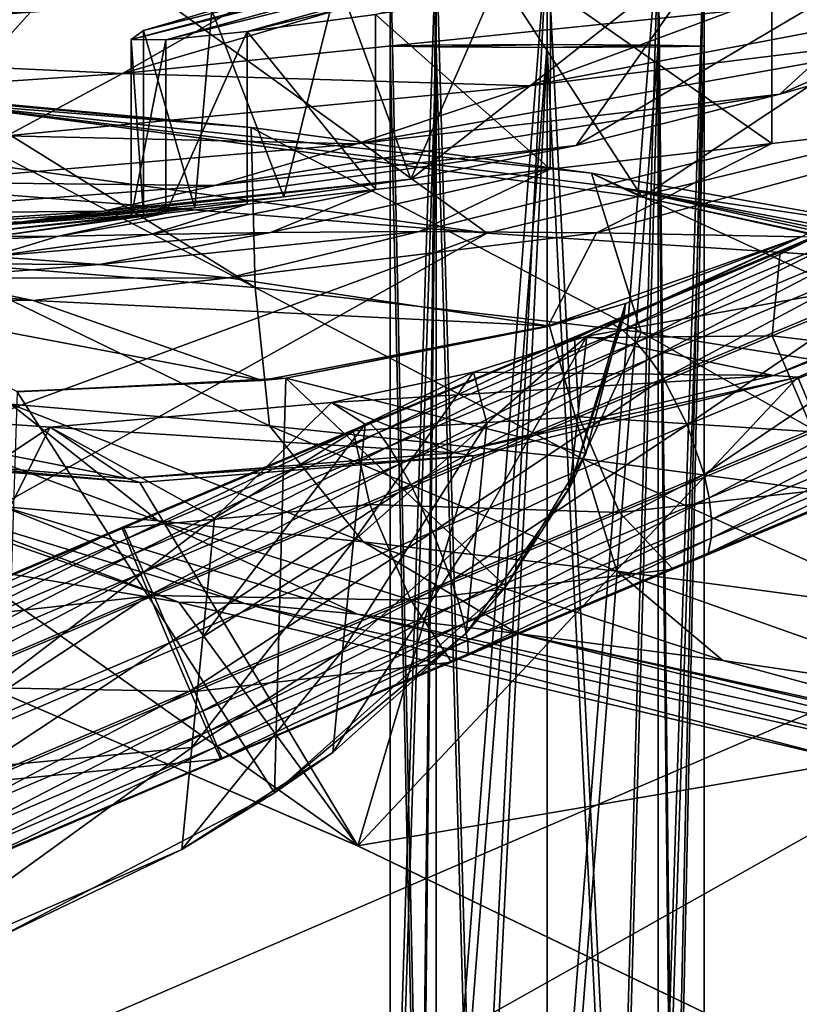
# Model space of a CAD drawing. Header units: metres. Extents: x -1204 to 0, y -809 to 0.
# Tile 34 of 111: x -925 to -888, y -115 to -68. Entities that reach past the tile are written whole.
import ezdxf

# ---------------------------------------------------------------- set-up
doc = ezdxf.new("R2010")
doc.units = ezdxf.units.M

msp = doc.modelspace()

# ---------------------------------------------------------------- linework, layer by layer
at = {"layer": 'top'}
for points in [[(-982.146667, -70.034477, 2035.890137), (-913.833862, -66.547203, 2026.555908), (-983.207947, -52.277039, 2039.156006)], [(-911.227234, -52.277069, 211.896362), (-928.88092, -71.840714, 208.935944), (-963.641235, -52.277069, 204.667847)], [(-895.673401, -76.271492, 214.95517), (-928.88092, -71.840714, 208.935944), (-911.227234, -52.277069, 211.896362)], [(-859.650696, -52.277069, 223.700287), (-895.673401, -76.271492, 214.95517), (-911.227234, -52.277069, 211.896362)], [(-862.974609, -83.479378, 222.794266), (-895.673401, -76.271492, 214.95517), (-859.650696, -52.277069, 223.700287)], [(-878.933838, -62.068836, 1846.549438), (-863.632751, -60.231262, 1937.44751), (-889.096375, -71.348564, 1776.189087)], [(-889.096375, -71.348564, 1776.189087), (-863.632751, -60.231262, 1937.44751), (-877.52771, -68.053291, 1855.553955)], [(-891.671814, -63.61018, 1756.560181), (-878.933838, -62.068836, 1846.549438), (-898.826172, -73.804901, 1696.736572)], [(-898.826172, -73.804901, 1696.736572), (-878.933838, -62.068836, 1846.549438), (-889.096375, -71.348564, 1776.189087)], [(-895.715332, -63.107002, 1201.024902), (-914.536072, -68.358093, 1113.074829), (-890.532349, -62.572342, 1112.552979)], [(-914.536072, -68.358093, 1113.074829), (-908.411194, -67.54174, 1024.762573), (-890.532349, -62.572342, 1112.552979)], [(-889.474548, -64.678337, 848.761597), (-876.657471, -72.226151, 761.069763), (-876.67627, -62.6399, 761.188049)], [(-919.489502, -68.316338, 1378.559448), (-920.077209, -68.746521, 1290.032959), (-899.353394, -63.229198, 1378.223511)], [(-899.353394, -63.229198, 1378.223511), (-920.077209, -68.746521, 1290.032959), (-898.656311, -63.32597, 1289.601196)], [(-920.077209, -68.746521, 1290.032959), (-918.42572, -68.760254, 1201.518311), (-898.656311, -63.32597, 1289.601196)], [(-916.223938, -67.354248, 1476.584595), (-919.489502, -68.316338, 1378.559448), (-899.353394, -63.229198, 1378.223511)], [(-898.656311, -63.32597, 1289.601196), (-918.42572, -68.760254, 1201.518311), (-895.715332, -63.107002, 1201.024902)], [(-918.42572, -68.760254, 1201.518311), (-914.536072, -68.358093, 1113.074829), (-895.715332, -63.107002, 1201.024902)], [(-906.723877, -75.419922, 1617.223145), (-902.136719, -64.887009, 1665.605347), (-891.671814, -63.61018, 1756.560181)], [(-906.723877, -75.419922, 1617.223145), (-891.671814, -63.61018, 1756.560181), (-898.826172, -73.804901, 1696.736572)], [(-891.352051, -67.378265, 1944.609619), (-901.056091, -70.958511, 1864.002319), (-864.112915, -63.922424, 1934.802002)], [(-901.056091, -70.958511, 1864.002319), (-877.52771, -68.053291, 1855.553955), (-864.112915, -63.922424, 1934.802002)], [(-910.21405, -65.883354, 1574.473511), (-902.136719, -64.887009, 1665.605347), (-906.723877, -75.419922, 1617.223145)], [(-900.055359, -66.313896, 936.639038), (-889.47821, -73.712685, 848.789063), (-889.474548, -64.678337, 848.761597)], [(-889.47821, -73.712685, 848.789063), (-876.735352, -72.235176, 761.559387), (-889.474548, -64.678337, 848.761597)], [(-889.474548, -64.678337, 848.761597), (-876.735352, -72.235176, 761.559387), (-876.657471, -72.226151, 761.069763)], [(-913.969543, -66.624535, 2025.059937), (-920.501038, -70.368721, 1944.64209), (-905.032166, -65.774323, 2025.048096)], [(-905.032166, -65.774323, 2025.048096), (-920.501038, -70.368721, 1944.64209), (-891.352051, -67.378265, 1944.609619)], [(-916.223938, -67.354248, 1476.584595), (-910.21405, -65.883354, 1574.473511), (-912.796631, -76.259354, 1537.671631)], [(-912.796631, -76.259354, 1537.671631), (-910.21405, -65.883354, 1574.473511), (-906.723877, -75.419922, 1617.223145)], [(-908.411194, -67.54174, 1024.762573), (-900.065063, -74.939354, 936.729004), (-900.055359, -66.313896, 936.639038)], [(-900.065063, -74.939354, 936.729004), (-889.47821, -73.712685, 848.789063), (-900.055359, -66.313896, 936.639038)], [(-982.146667, -70.034477, 2035.890137), (-947.855103, -69.116928, 2025.059937), (-913.833862, -66.547203, 2026.555908)], [(-947.855103, -69.116928, 2025.059937), (-913.969543, -66.624535, 2025.059937), (-913.833862, -66.547203, 2026.555908)], [(-913.969543, -66.624535, 2025.059937), (-947.855103, -69.116928, 2025.059937), (-920.501038, -70.368721, 1944.64209)], [(-920.501038, -70.368721, 1944.64209), (-901.056091, -70.958511, 1864.002319), (-891.352051, -67.378265, 1944.609619)], [(-919.489502, -68.316338, 1378.559448), (-916.223938, -67.354248, 1476.584595), (-917.049866, -76.791931, 1458.108643)], [(-917.049866, -76.791931, 1458.108643), (-916.223938, -67.354248, 1476.584595), (-912.796631, -76.259354, 1537.671631)], [(-914.536072, -68.358093, 1113.074829), (-908.418579, -75.903854, 1024.852783), (-908.411194, -67.54174, 1024.762573)], [(-908.418579, -75.903854, 1024.852783), (-900.065063, -74.939354, 936.729004), (-908.411194, -67.54174, 1024.762573)], [(-889.096375, -71.348564, 1776.189087), (-877.52771, -68.053291, 1855.553955), (-909.299744, -73.733856, 1783.264282)], [(-909.299744, -73.733856, 1783.264282), (-877.52771, -68.053291, 1855.553955), (-901.056091, -70.958511, 1864.002319)], [(-919.489502, -68.316338, 1378.559448), (-919.489502, -77.109062, 1378.559448), (-920.077209, -68.746521, 1290.032959)], [(-919.489502, -77.109062, 1378.559448), (-919.489502, -68.316338, 1378.559448), (-917.049866, -76.791931, 1458.108643)], [(-918.42572, -68.760254, 1201.518311), (-918.425903, -77.039391, 1201.523071), (-914.536072, -68.358093, 1113.074829)], [(-918.425903, -77.039391, 1201.523071), (-914.539124, -76.604355, 1113.127686), (-914.536072, -68.358093, 1113.074829)], [(-914.536072, -68.358093, 1113.074829), (-914.539124, -76.604355, 1113.127686), (-908.418579, -75.903854, 1024.852783)], [(-947.855103, -69.116928, 2025.059937), (-949.734436, -72.321983, 1944.674683), (-920.501038, -70.368721, 1944.64209)], [(-919.489502, -77.109062, 1378.559448), (-920.077087, -77.207878, 1290.009277), (-920.077209, -68.746521, 1290.032959)], [(-920.077209, -68.746521, 1290.032959), (-920.077087, -77.207878, 1290.009277), (-918.42572, -68.760254, 1201.518311)], [(-920.077087, -77.207878, 1290.009277), (-918.425903, -77.039391, 1201.523071), (-918.42572, -68.760254, 1201.518311)], [(-920.501038, -70.368721, 1944.64209), (-949.734436, -72.321983, 1944.674683), (-926.023438, -73.338356, 1864.059082)], [(-926.023438, -73.338356, 1864.059082), (-901.056091, -70.958511, 1864.002319), (-920.501038, -70.368721, 1944.64209)], [(-909.299744, -73.733856, 1783.264282), (-901.056091, -70.958511, 1864.002319), (-926.023438, -73.338356, 1864.059082)], [(-931.920776, -71.358063, 439.589508), (-914.168091, -80.596458, 435.324982), (-929.615479, -79.364227, 465.180298)], [(-931.920776, -71.358063, 439.589508), (-928.630615, -71.597519, 434.043335), (-914.168091, -80.596458, 435.324982)], [(-929.737915, -71.714317, 318.143036), (-914.357788, -72.947975, 412.318939), (-931.806335, -71.378998, 434.029663)], [(-914.357788, -72.947975, 412.318939), (-928.630615, -71.597519, 434.043335), (-931.806335, -71.378998, 434.029663)], [(-898.826172, -73.804901, 1696.736572), (-889.096375, -71.348564, 1776.189087), (-916.085022, -75.722412, 1702.424316)], [(-916.085022, -75.722412, 1702.424316), (-889.096375, -71.348564, 1776.189087), (-909.299744, -73.733856, 1783.264282)], [(-928.88092, -71.840714, 208.935944), (-895.673401, -76.271492, 214.95517), (-929.737915, -71.714317, 318.143036)], [(-929.737915, -71.714317, 318.143036), (-895.673401, -76.271492, 214.95517), (-896.663208, -75.836739, 318.143036)], [(-896.663208, -75.836739, 318.143036), (-898.093079, -75.131729, 391.196472), (-929.737915, -71.714317, 318.143036)], [(-898.093079, -75.131729, 391.196472), (-914.357788, -72.947975, 412.318939), (-929.737915, -71.714317, 318.143036)], [(-928.630615, -71.597519, 434.043335), (-914.357788, -72.947975, 412.318939), (-914.168091, -80.596458, 435.324982)], [(-897.850769, -77.974174, 837.661316), (-888.07782, -78.172989, 761.559387), (-876.735352, -72.235176, 761.559387)], [(-876.735352, -72.235176, 761.559387), (-889.47821, -73.712685, 848.789063), (-897.850769, -77.974174, 837.661316)], [(-930.537292, -75.558502, 1783.338135), (-909.299744, -73.733856, 1783.264282), (-926.023438, -73.338356, 1864.059082)], [(-914.168091, -80.596458, 435.324982), (-914.357788, -72.947975, 412.318939), (-895.718628, -82.719215, 406.457458)], [(-914.357788, -72.947975, 412.318939), (-898.093079, -75.131729, 391.196472), (-895.718628, -82.719215, 406.457458)], [(-916.085022, -75.722412, 1702.424316), (-909.299744, -73.733856, 1783.264282), (-930.537292, -75.558502, 1783.338135)], [(-921.414124, -76.940842, 1621.509155), (-906.723877, -75.419922, 1617.223145), (-898.826172, -73.804901, 1696.736572)], [(-921.414124, -76.940842, 1621.509155), (-898.826172, -73.804901, 1696.736572), (-916.085022, -75.722412, 1702.424316)], [(-889.47821, -73.712685, 848.789063), (-906.332275, -77.922142, 914.655945), (-897.850769, -77.974174, 837.661316)], [(-889.47821, -73.712685, 848.789063), (-900.065063, -74.939354, 936.729004), (-906.332275, -77.922142, 914.655945)], [(-900.065063, -74.939354, 936.729004), (-913.434448, -77.967552, 991.777649), (-906.332275, -77.922142, 914.655945)], [(-900.065063, -74.939354, 936.729004), (-908.418579, -75.903854, 1024.852783), (-913.434448, -77.967552, 991.777649)], [(-896.663208, -75.836739, 318.143036), (-882.227478, -77.952148, 373.4104), (-898.093079, -75.131729, 391.196472)], [(-895.718628, -82.719215, 406.457458), (-898.093079, -75.131729, 391.196472), (-874.059265, -86.200111, 378.789307)], [(-898.093079, -75.131729, 391.196472), (-882.227478, -77.952148, 373.4104), (-874.059265, -86.200111, 378.789307)], [(-934.040466, -77.067146, 1702.50708), (-916.085022, -75.722412, 1702.424316), (-930.537292, -75.558502, 1783.338135)], [(-921.414124, -76.940842, 1621.509155), (-916.085022, -75.722412, 1702.424316), (-934.040466, -77.067146, 1702.50708)], [(-925.289917, -77.452164, 1540.543945), (-906.723877, -75.419922, 1617.223145), (-921.414124, -76.940842, 1621.509155)], [(-925.289917, -77.452164, 1540.543945), (-912.796631, -76.259354, 1537.671631), (-906.723877, -75.419922, 1617.223145)], [(-908.418579, -75.903854, 1024.852783), (-919.172058, -78.057388, 1069.00415), (-913.434448, -77.967552, 991.777649)], [(-908.418579, -75.903854, 1024.852783), (-914.539124, -76.604355, 1113.127686), (-919.172058, -78.057388, 1069.00415)], [(-895.673401, -76.271492, 214.95517), (-863.286255, -83.262291, 260.116638), (-896.663208, -75.836739, 318.143036)], [(-896.663208, -75.836739, 318.143036), (-863.286255, -83.262291, 260.116638), (-864.019165, -82.581322, 318.143005)], [(-864.019165, -82.581322, 318.143005), (-864.786804, -81.868347, 356.350983), (-896.663208, -75.836739, 318.143036)], [(-864.786804, -81.868347, 356.350983), (-882.227478, -77.952148, 373.4104), (-896.663208, -75.836739, 318.143036)], [(-917.049866, -76.791931, 1458.108643), (-912.796631, -76.259354, 1537.671631), (-925.289917, -77.452164, 1540.543945)], [(-914.539124, -76.604355, 1113.127686), (-923.559631, -78.138771, 1146.315063), (-919.172058, -78.057388, 1069.00415)], [(-914.539124, -76.604355, 1113.127686), (-918.425903, -77.039391, 1201.523071), (-923.559631, -78.138771, 1146.315063)], [(-895.673401, -76.271492, 214.95517), (-862.974609, -83.479378, 222.794266), (-863.286255, -83.262291, 260.116638)], [(-928.760315, -77.796432, 1378.559448), (-917.049866, -76.791931, 1458.108643), (-938.486389, -78.111923, 1459.596558)], [(-938.486389, -78.111923, 1459.596558), (-917.049866, -76.791931, 1458.108643), (-925.289917, -77.452164, 1540.543945)], [(-936.530884, -77.898392, 1621.589966), (-925.289917, -77.452164, 1540.543945), (-921.414124, -76.940842, 1621.509155)], [(-936.530884, -77.898392, 1621.589966), (-921.414124, -76.940842, 1621.509155), (-934.040466, -77.067146, 1702.50708)], [(-928.760315, -77.796432, 1378.559448), (-919.489502, -77.109062, 1378.559448), (-917.049866, -76.791931, 1458.108643)], [(-919.489502, -77.109062, 1378.559448), (-928.760315, -77.796432, 1378.559448), (-928.341431, -78.062874, 1301.111206)], [(-920.077087, -77.207878, 1290.009277), (-919.489502, -77.109062, 1378.559448), (-928.341431, -78.062874, 1301.111206)], [(-926.611511, -78.158653, 1223.690308), (-918.425903, -77.039391, 1201.523071), (-920.077087, -77.207878, 1290.009277)], [(-923.559631, -78.138771, 1146.315063), (-918.425903, -77.039391, 1201.523071), (-926.611511, -78.158653, 1223.690308)], [(-938.486389, -78.111923, 1459.596558), (-925.289917, -77.452164, 1540.543945), (-938.008423, -78.120903, 1540.612427)], [(-938.008423, -78.120903, 1540.612427), (-925.289917, -77.452164, 1540.543945), (-936.530884, -77.898392, 1621.589966)], [(-928.341431, -78.062874, 1301.111206), (-926.611511, -78.158653, 1223.690308), (-920.077087, -77.207878, 1290.009277)], [(-913.434448, -77.967552, 991.777649), (-926.774048, -79.112175, 1069.218262), (-921.596924, -79.500069, 991.996948)], [(-913.434448, -77.967552, 991.777649), (-919.172058, -78.057388, 1069.00415), (-926.774048, -79.112175, 1069.218262)], [(-919.172058, -78.057388, 1069.00415), (-923.559631, -78.138771, 1146.315063), (-926.774048, -79.112175, 1069.218262)], [(-906.332275, -77.922142, 914.655945), (-921.596924, -79.500069, 991.996948), (-915.435852, -80.122093, 914.859131)], [(-906.332275, -77.922142, 914.655945), (-913.434448, -77.967552, 991.777649), (-921.596924, -79.500069, 991.996948)], [(-897.850769, -77.974174, 837.661316), (-906.332275, -77.922142, 914.655945), (-915.435852, -80.122093, 914.859131)], [(-915.435852, -80.122093, 914.859131), (-900.159302, -82.420319, 761.559509), (-897.850769, -77.974174, 837.661316)], [(-900.159302, -82.420319, 761.559509), (-888.07782, -78.172989, 761.559387), (-897.850769, -77.974174, 837.661316)], [(-926.774048, -79.112175, 1069.218262), (-923.559631, -78.138771, 1146.315063), (-934.25238, -78.671654, 1223.834351)], [(-934.25238, -78.671654, 1223.834351), (-923.559631, -78.138771, 1146.315063), (-926.611511, -78.158653, 1223.690308)], [(-900.159302, -82.420319, 761.559509), (-896.466858, -81.35936, 760.978027), (-888.07782, -78.172989, 761.559387)], [(-900.159302, -82.420319, 761.559509), (-896.466858, -81.35936, 760.978027), (-888.07782, -78.172989, 761.559387)], [(-888.07782, -78.172989, 761.559387), (-896.544006, -82.022156, 750.049683), (-898.32312, -82.90889, 744.246765)], [(-898.32312, -82.90889, 744.246765), (-874.940002, -78.748993, 673.399597), (-888.07782, -78.172989, 761.559387)], [(-888.07782, -78.172989, 761.559387), (-896.544006, -82.022156, 750.049683), (-898.32312, -82.90889, 744.246765)], [(-898.32312, -82.90889, 744.246765), (-874.940002, -78.748993, 673.399597), (-888.07782, -78.172989, 761.559387)], [(-896.466858, -81.35936, 760.978027), (-896.544006, -82.022156, 750.049683), (-888.07782, -78.172989, 761.559387)], [(-896.466858, -81.35936, 760.978027), (-896.544006, -82.022156, 750.049683), (-888.07782, -78.172989, 761.559387)], [(-889.407471, -84.802269, 673.247742), (-874.940002, -78.748993, 673.399597), (-898.32312, -82.90889, 744.246765)], [(-889.407471, -84.802269, 673.247742), (-874.940002, -78.748993, 673.399597), (-898.32312, -82.90889, 744.246765)], [(-888.231506, -84.86824, 664.180969), (-873.500305, -78.700768, 664.342468), (-889.407471, -84.802269, 673.247742)], [(-873.500305, -78.700768, 664.342468), (-874.940002, -78.748993, 673.399597), (-889.407471, -84.802269, 673.247742)], [(-888.231506, -84.86824, 664.180969), (-873.500305, -78.700768, 664.342468), (-889.407471, -84.802269, 673.247742)], [(-873.500305, -78.700768, 664.342468), (-874.940002, -78.748993, 673.399597), (-889.407471, -84.802269, 673.247742)], [(-873.500305, -78.700768, 664.342468), (-888.231506, -84.86824, 664.180969), (-871.09552, -125.626617, 663.113525)], [(-921.596924, -79.500069, 991.996948), (-926.774048, -79.112175, 1069.218262), (-934.468628, -79.433853, 1069.438477)], [(-929.905518, -80.143539, 992.223694), (-921.596924, -79.500069, 991.996948), (-934.468628, -79.433853, 1069.438477)], [(-925.826721, -86.164085, 496.459656), (-929.615479, -79.364227, 465.180298), (-913.471191, -87.20356, 465.506256)], [(-929.615479, -79.364227, 465.180298), (-914.168091, -80.596458, 435.324982), (-913.471191, -87.20356, 465.506256)], [(-929.905518, -80.143539, 992.223694), (-938.249207, -79.886971, 992.454773), (-924.763794, -81.216476, 915.07019)], [(-938.249207, -79.886971, 992.454773), (-934.168762, -81.186844, 915.285767), (-924.763794, -81.216476, 915.07019)], [(-915.435852, -80.122093, 914.859131), (-921.596924, -79.500069, 991.996948), (-929.905518, -80.143539, 992.223694)], [(-924.763794, -81.216476, 915.07019), (-915.435852, -80.122093, 914.859131), (-929.905518, -80.143539, 992.223694)], [(-900.159302, -82.420319, 761.559509), (-915.435852, -80.122093, 914.859131), (-924.763794, -81.216476, 915.07019)], [(-913.471191, -87.20356, 465.506256), (-914.168091, -80.596458, 435.324982), (-898.522461, -88.781502, 435.495728)], [(-914.168091, -80.596458, 435.324982), (-895.718628, -82.719215, 406.457458), (-898.522461, -88.781502, 435.495728)], [(-924.763794, -81.216476, 915.07019), (-934.168762, -81.186844, 915.285767), (-913.841614, -85.027107, 761.559509)], [(-934.168762, -81.186844, 915.285767), (-925.536072, -85.55394, 761.559509), (-913.841614, -85.027107, 761.559509)], [(-913.841614, -85.027107, 761.559509), (-900.159302, -82.420319, 761.559509), (-924.763794, -81.216476, 915.07019)], [(-900.100159, -82.436279, 760.940552), (-896.466858, -81.35936, 760.978027), (-900.159302, -82.420319, 761.559509)], [(-900.100159, -82.436279, 760.940552), (-896.466858, -81.35936, 760.978027), (-900.159302, -82.420319, 761.559509)], [(-898.366211, -88.517845, 760.78656), (-896.466858, -81.35936, 760.978027), (-900.100159, -82.436279, 760.940552)], [(-899.130859, -90.138184, 750.049683), (-896.466858, -81.35936, 760.978027), (-898.366211, -88.517845, 760.78656)], [(-899.130859, -90.138184, 750.049683), (-896.544006, -82.022156, 750.049683), (-896.466858, -81.35936, 760.978027)], [(-896.544006, -82.022156, 750.049683), (-899.130859, -90.138184, 750.049683), (-898.32312, -82.90889, 744.246765)], [(-900.159302, -82.420319, 761.559509), (-913.841614, -85.027107, 761.559509), (-912.698425, -84.923927, 760.843201)], [(-900.159302, -82.420319, 761.559509), (-913.841614, -85.027107, 761.559509), (-912.698425, -84.923927, 760.843201)], [(-912.698425, -84.923927, 760.843201), (-900.100159, -82.436279, 760.940552), (-900.159302, -82.420319, 761.559509)], [(-912.698425, -84.923927, 760.843201), (-900.100159, -82.436279, 760.940552), (-900.159302, -82.420319, 761.559509)], [(-912.698425, -84.923927, 760.843201), (-898.366211, -88.517845, 760.78656), (-900.100159, -82.436279, 760.940552)], [(-898.522461, -88.781502, 435.495728), (-895.718628, -82.719215, 406.457458), (-880.871521, -91.137505, 406.523804)], [(-895.718628, -82.719215, 406.457458), (-874.059265, -86.200111, 378.789307), (-880.871521, -91.137505, 406.523804)], [(-903.738403, -84.627869, 738.237732), (-889.407471, -84.802269, 673.247742), (-898.32312, -82.90889, 744.246765)], [(-903.738403, -84.627869, 738.237732), (-898.32312, -82.90889, 744.246765), (-903.090393, -87.074104, 741.009949)], [(-903.738403, -84.627869, 738.237732), (-889.407471, -84.802269, 673.247742), (-898.32312, -82.90889, 744.246765)], [(-899.130859, -90.138184, 750.049683), (-903.605042, -92.265915, 745.342041), (-898.32312, -82.90889, 744.246765)], [(-898.32312, -82.90889, 744.246765), (-903.605042, -92.265915, 745.342041), (-903.090393, -87.074104, 741.009949)], [(-949.184021, -84.660172, 628.364502), (-917.805542, -95.626122, 628.364624), (-948.163696, -90.535782, 628.364624)], [(-949.184021, -84.660172, 628.364502), (-931.185425, -90.641418, 594.767822), (-917.805542, -95.626122, 628.364624)], [(-903.738403, -84.627869, 738.237732), (-910.516174, -86.08477, 733.679016), (-889.407471, -84.802269, 673.247742)], [(-910.516174, -86.08477, 733.679016), (-903.738403, -84.627869, 738.237732), (-908.912292, -87.11869, 735.675476)], [(-903.738403, -84.627869, 738.237732), (-910.516174, -86.08477, 733.679016), (-889.407471, -84.802269, 673.247742)], [(-908.912292, -87.11869, 735.675476), (-903.738403, -84.627869, 738.237732), (-909.466125, -92.705795, 740.06781)], [(-903.738403, -84.627869, 738.237732), (-903.090393, -87.074104, 741.009949), (-909.466125, -92.705795, 740.06781)], [(-913.841614, -85.027107, 761.559509), (-925.536072, -85.55394, 761.559509), (-925.529907, -85.582451, 760.792908)], [(-913.841614, -85.027107, 761.559509), (-925.536072, -85.55394, 761.559509), (-925.529907, -85.582451, 760.792908)], [(-913.841614, -85.027107, 761.559509), (-925.529907, -85.582451, 760.792908), (-912.698425, -84.923927, 760.843201)], [(-913.234436, -104.738525, 760.3255), (-912.698425, -84.923927, 760.843201), (-925.529907, -85.582451, 760.792908)], [(-913.841614, -85.027107, 761.559509), (-925.529907, -85.582451, 760.792908), (-912.698425, -84.923927, 760.843201)], [(-913.234436, -104.738525, 760.3255), (-902.194092, -94.870857, 760.611145), (-912.698425, -84.923927, 760.843201)], [(-902.194092, -94.870857, 760.611145), (-898.366211, -88.517845, 760.78656), (-912.698425, -84.923927, 760.843201)], [(-910.516174, -86.08477, 733.679016), (-904.643616, -88.490181, 673.157898), (-889.407471, -84.802269, 673.247742)], [(-910.516174, -86.08477, 733.679016), (-904.643616, -88.490181, 673.157898), (-889.407471, -84.802269, 673.247742)], [(-888.231506, -84.86824, 664.180969), (-909.255432, -107.266304, 663.59436), (-871.09552, -125.626617, 663.113525)], [(-888.231506, -84.86824, 664.180969), (-903.751221, -88.636795, 664.082275), (-909.255432, -107.266304, 663.59436)], [(-889.407471, -84.802269, 673.247742), (-904.643616, -88.490181, 673.157898), (-888.231506, -84.86824, 664.180969)], [(-889.407471, -84.802269, 673.247742), (-904.643616, -88.490181, 673.157898), (-888.231506, -84.86824, 664.180969)], [(-904.643616, -88.490181, 673.157898), (-903.751221, -88.636795, 664.082275), (-888.231506, -84.86824, 664.180969)], [(-904.643616, -88.490181, 673.157898), (-903.751221, -88.636795, 664.082275), (-888.231506, -84.86824, 664.180969)], [(-918.801575, -91.744888, 528.871216), (-926.220459, -91.051041, 561.529114), (-935.639343, -85.475471, 528.319397)], [(-935.639343, -85.475471, 528.319397), (-925.826721, -86.164085, 496.459656), (-918.801575, -91.744888, 528.871216)], [(-926.396912, -111.619888, 760.112183), (-913.234436, -104.738525, 760.3255), (-925.529907, -85.582451, 760.792908)], [(-923.955933, -87.255898, 727.053528), (-937.669189, -86.295418, 721.313721), (-920.268555, -89.719948, 673.132202)], [(-937.669189, -86.295418, 721.313721), (-935.8927, -88.460571, 673.171143), (-920.268555, -89.719948, 673.132202)], [(-937.669189, -86.295418, 721.313721), (-923.955933, -87.255898, 727.053528), (-931.165955, -92.060699, 727.682861)], [(-923.955933, -87.255898, 727.053528), (-937.669189, -86.295418, 721.313721), (-920.268555, -89.719948, 673.132202)], [(-937.669189, -86.295418, 721.313721), (-935.8927, -88.460571, 673.171143), (-920.268555, -89.719948, 673.132202)], [(-918.801575, -91.744888, 528.871216), (-925.826721, -86.164085, 496.459656), (-909.006592, -92.745354, 496.935425)], [(-909.006592, -92.745354, 496.935425), (-925.826721, -86.164085, 496.459656), (-913.471191, -87.20356, 465.506256)], [(-910.516174, -86.08477, 733.679016), (-923.955933, -87.255898, 727.053528), (-904.643616, -88.490181, 673.157898)], [(-916.104126, -91.611984, 734.489563), (-923.955933, -87.255898, 727.053528), (-910.516174, -86.08477, 733.679016)], [(-910.516174, -86.08477, 733.679016), (-923.955933, -87.255898, 727.053528), (-904.643616, -88.490181, 673.157898)], [(-916.104126, -91.611984, 734.489563), (-910.516174, -86.08477, 733.679016), (-908.912292, -87.11869, 735.675476)], [(-932.349487, -103.999733, 738.027893), (-923.955933, -87.255898, 727.053528), (-916.104126, -91.611984, 734.489563)], [(-931.165955, -92.060699, 727.682861), (-923.955933, -87.255898, 727.053528), (-932.349487, -103.999733, 738.027893)], [(-923.955933, -87.255898, 727.053528), (-920.268555, -89.719948, 673.132202), (-904.643616, -88.490181, 673.157898)], [(-923.955933, -87.255898, 727.053528), (-920.268555, -89.719948, 673.132202), (-904.643616, -88.490181, 673.157898)], [(-909.466125, -92.705795, 740.06781), (-916.665283, -97.273033, 739.273499), (-908.912292, -87.11869, 735.675476)], [(-916.665283, -97.273033, 739.273499), (-916.104126, -91.611984, 734.489563), (-908.912292, -87.11869, 735.675476)], [(-909.006592, -92.745354, 496.935425), (-913.471191, -87.20356, 465.506256), (-896.88324, -94.144981, 465.83139)], [(-896.88324, -94.144981, 465.83139), (-913.471191, -87.20356, 465.506256), (-898.522461, -88.781502, 435.495728)], [(-903.605042, -92.265915, 745.342041), (-909.986023, -97.950417, 744.869751), (-903.090393, -87.074104, 741.009949)], [(-903.090393, -87.074104, 741.009949), (-909.986023, -97.950417, 744.869751), (-909.466125, -92.705795, 740.06781)], [(-909.255432, -107.266304, 663.59436), (-935.593201, -88.662483, 664.081543), (-948.163696, -90.535782, 664.032471)], [(-920.268555, -89.719948, 673.132202), (-935.8927, -88.460571, 673.171143), (-919.671204, -89.912178, 664.048828)], [(-935.8927, -88.460571, 673.171143), (-935.593201, -88.662483, 664.081543), (-919.671204, -89.912178, 664.048828)], [(-920.268555, -89.719948, 673.132202), (-935.8927, -88.460571, 673.171143), (-919.671204, -89.912178, 664.048828)], [(-935.8927, -88.460571, 673.171143), (-935.593201, -88.662483, 664.081543), (-919.671204, -89.912178, 664.048828)], [(-909.255432, -107.266304, 663.59436), (-919.671204, -89.912178, 664.048828), (-935.593201, -88.662483, 664.081543)], [(-904.643616, -88.490181, 673.157898), (-920.268555, -89.719948, 673.132202), (-903.751221, -88.636795, 664.082275)], [(-904.643616, -88.490181, 673.157898), (-920.268555, -89.719948, 673.132202), (-903.751221, -88.636795, 664.082275)], [(-920.268555, -89.719948, 673.132202), (-919.671204, -89.912178, 664.048828), (-903.751221, -88.636795, 664.082275)], [(-920.268555, -89.719948, 673.132202), (-919.671204, -89.912178, 664.048828), (-903.751221, -88.636795, 664.082275)], [(-903.751221, -88.636795, 664.082275), (-919.671204, -89.912178, 664.048828), (-909.255432, -107.266304, 663.59436)], [(-902.194092, -94.870857, 760.611145), (-899.130859, -90.138184, 750.049683), (-898.366211, -88.517845, 760.78656)], [(-882.419067, -96.076851, 435.666016), (-896.88324, -94.144981, 465.83139), (-898.522461, -88.781502, 435.495728)], [(-898.522461, -88.781502, 435.495728), (-880.871521, -91.137505, 406.523804), (-882.419067, -96.076851, 435.666016)], [(-899.130859, -90.138184, 750.049683), (-904.077026, -97.107758, 750.049683), (-903.605042, -92.265915, 745.342041)], [(-904.077026, -97.107758, 750.049683), (-899.130859, -90.138184, 750.049683), (-902.194092, -94.870857, 760.611145)], [(-948.163696, -90.535782, 628.364624), (-917.805542, -95.626122, 628.364624), (-909.27533, -107.257195, 628.364624)], [(-909.27533, -107.257195, 628.364624), (-909.255432, -107.266304, 663.59436), (-948.163696, -90.535782, 628.364624)], [(-909.255432, -107.266304, 663.59436), (-948.163696, -90.535782, 664.032471), (-948.163696, -90.535782, 628.364624)], [(-931.185425, -90.641418, 594.767822), (-914.675964, -95.685051, 595.062195), (-917.805542, -95.626122, 628.364624)], [(-914.675964, -95.685051, 595.062195), (-931.185425, -90.641418, 594.767822), (-926.220459, -91.051041, 561.529114)], [(-909.265747, -96.203682, 562.023987), (-926.220459, -91.051041, 561.529114), (-918.801575, -91.744888, 528.871216)], [(-909.265747, -96.203682, 562.023987), (-914.675964, -95.685051, 595.062195), (-926.220459, -91.051041, 561.529114)], [(-916.665283, -97.273033, 739.273499), (-932.349487, -103.999733, 738.027893), (-916.104126, -91.611984, 734.489563)], [(-901.627258, -97.112556, 529.421265), (-909.265747, -96.203682, 562.023987), (-918.801575, -91.744888, 528.871216)], [(-901.627258, -97.112556, 529.421265), (-918.801575, -91.744888, 528.871216), (-909.006592, -92.745354, 496.935425)], [(-904.077026, -97.107758, 750.049683), (-910.457458, -102.811005, 750.049683), (-903.605042, -92.265915, 745.342041)], [(-903.605042, -92.265915, 745.342041), (-910.457458, -102.811005, 750.049683), (-909.986023, -97.950417, 744.869751)], [(-909.986023, -97.950417, 744.869751), (-917.189636, -102.562172, 744.471619), (-909.466125, -92.705795, 740.06781)], [(-909.466125, -92.705795, 740.06781), (-917.189636, -102.562172, 744.471619), (-916.665283, -97.273033, 739.273499)], [(-901.627258, -97.112556, 529.421265), (-909.006592, -92.745354, 496.935425), (-891.823303, -98.411568, 497.409698)], [(-891.823303, -98.411568, 497.409698), (-909.006592, -92.745354, 496.935425), (-896.88324, -94.144981, 465.83139)], [(-879.911133, -100.167015, 466.155518), (-896.88324, -94.144981, 465.83139), (-882.419067, -96.076851, 435.666016)], [(-879.911133, -100.167015, 466.155518), (-891.823303, -98.411568, 497.409698), (-896.88324, -94.144981, 465.83139)], [(-913.234436, -104.738525, 760.3255), (-904.077026, -97.107758, 750.049683), (-902.194092, -94.870857, 760.611145)], [(-917.805542, -95.626122, 628.364624), (-885.659363, -103.24118, 628.364563), (-909.27533, -107.257195, 628.364624)], [(-917.805542, -95.626122, 628.364624), (-914.675964, -95.685051, 595.062195), (-885.659363, -103.24118, 628.364563)], [(-914.675964, -95.685051, 595.062195), (-881.038208, -103.166794, 595.648071), (-885.659363, -103.24118, 628.364563)], [(-881.038208, -103.166794, 595.648071), (-914.675964, -95.685051, 595.062195), (-909.265747, -96.203682, 562.023987)], [(-874.649597, -103.822731, 563.009033), (-909.265747, -96.203682, 562.023987), (-901.627258, -97.112556, 529.421265)], [(-874.649597, -103.822731, 563.009033), (-881.038208, -103.166794, 595.648071), (-909.265747, -96.203682, 562.023987)], [(-917.189636, -102.562172, 744.471619), (-932.349487, -103.999733, 738.027893), (-916.665283, -97.273033, 739.273499)], [(-910.457458, -102.811005, 750.049683), (-904.077026, -97.107758, 750.049683), (-913.234436, -104.738525, 760.3255)], [(-866.490051, -105.094116, 530.516296), (-901.627258, -97.112556, 529.421265), (-874.333557, -103.147942, 497.882507)], [(-874.333557, -103.147942, 497.882507), (-901.627258, -97.112556, 529.421265), (-891.823303, -98.411568, 497.409698)], [(-866.490051, -105.094116, 530.516296), (-874.649597, -103.822731, 563.009033), (-901.627258, -97.112556, 529.421265)], [(-910.457458, -102.811005, 750.049683), (-917.663208, -107.440277, 750.049683), (-909.986023, -97.950417, 744.869751)], [(-909.986023, -97.950417, 744.869751), (-917.663208, -107.440277, 750.049683), (-917.189636, -102.562172, 744.471619)], [(-891.823303, -98.411568, 497.409698), (-879.911133, -100.167015, 466.155518), (-874.333557, -103.147942, 497.882507)], [(-917.663208, -107.440277, 750.049683), (-933.363159, -114.264732, 750.049683), (-917.189636, -102.562172, 744.471619)], [(-917.189636, -102.562172, 744.471619), (-933.363159, -114.264732, 750.049683), (-932.349487, -103.999733, 738.027893)], [(-917.663208, -107.440277, 750.049683), (-910.457458, -102.811005, 750.049683), (-913.234436, -104.738525, 760.3255)], [(-909.27533, -107.257195, 628.364624), (-885.659363, -103.24118, 628.364563), (-871.095581, -125.62664, 628.364624)], [(-917.663208, -107.440277, 750.049683), (-913.234436, -104.738525, 760.3255), (-926.396912, -111.619888, 760.112183)], [(-933.363159, -114.264732, 750.049683), (-917.663208, -107.440277, 750.049683), (-926.396912, -111.619888, 760.112183)], [(-871.095581, -125.62664, 628.364624), (-871.09552, -125.626617, 663.113525), (-909.27533, -107.257195, 628.364624)], [(-871.09552, -125.626617, 663.113525), (-909.255432, -107.266304, 663.59436), (-909.27533, -107.257195, 628.364624)]]:
    msp.add_3dface(points, dxfattribs=at)
at = {"layer": 'top0123410'}
for points in [[(-881.301636, -79.525749, 856.61377), (-880.42804, -75.311462, 854.11853), (-889.088623, -78.899948, 846.749756)], [(-889.088623, -78.899948, 846.749756), (-880.42804, -75.311462, 854.11853), (-886.610352, -77.809669, 842.57605)], [(-889.088623, -78.899948, 846.749756), (-886.610352, -77.809669, 842.57605), (-897.225037, -82.240318, 836.729187)], [(-897.225037, -82.240318, 836.729187), (-886.610352, -77.809669, 842.57605), (-896.611023, -82.622246, 835.679993)], [(-896.611023, -82.622246, 835.679993), (-886.610352, -77.809669, 842.57605), (-885.815002, -78.115944, 841.628723)], [(-895.96228, -83.216293, 834.758057), (-896.611023, -82.622246, 835.679993), (-885.815002, -78.115944, 841.628723)], [(-895.96228, -83.216293, 834.758057), (-885.815002, -78.115944, 841.628723), (-885.007385, -78.643692, 840.796265)], [(-889.461792, -82.906914, 849.674561), (-889.088623, -78.899948, 846.749756), (-898.900635, -82.995613, 841.352173)], [(-898.900635, -82.995613, 841.352173), (-889.088623, -78.899948, 846.749756), (-897.225037, -82.240318, 836.729187)], [(-895.303772, -83.999641, 833.99884), (-895.96228, -83.216293, 834.758057), (-885.007385, -78.643692, 840.796265)], [(-885.007385, -78.643692, 840.796265), (-884.218506, -79.372627, 840.110718), (-895.303772, -83.999641, 833.99884)], [(-889.461792, -82.906914, 849.674561), (-881.301636, -79.525749, 856.61377), (-889.088623, -78.899948, 846.749756)], [(-884.218506, -79.372627, 840.110718), (-894.660828, -84.942177, 833.431458), (-895.303772, -83.999641, 833.99884)], [(-884.218506, -79.372627, 840.110718), (-883.478699, -80.274742, 839.598328), (-894.660828, -84.942177, 833.431458)], [(-879.352051, -84.102623, 856.579773), (-881.301636, -79.525749, 856.61377), (-889.461792, -82.906914, 849.674561)], [(-883.478699, -80.274742, 839.598328), (-893.518799, -87.155205, 832.951294), (-894.660828, -84.942177, 833.431458)], [(-883.478699, -80.274742, 839.598328), (-882.256897, -82.454529, 839.16449), (-893.518799, -87.155205, 832.951294)], [(-898.900635, -82.995613, 841.352173), (-897.225037, -82.240318, 836.729187), (-908.678467, -87.049828, 833.239807)], [(-897.225037, -82.240318, 836.729187), (-908.260498, -87.514053, 832.129211), (-908.678467, -87.049828, 833.239807)], [(-897.225037, -82.240318, 836.729187), (-896.611023, -82.622246, 835.679993), (-908.260498, -87.514053, 832.129211)], [(-896.611023, -82.622246, 835.679993), (-907.783569, -88.180252, 831.153259), (-908.260498, -87.514053, 832.129211)], [(-907.783569, -88.180252, 831.153259), (-896.611023, -82.622246, 835.679993), (-895.96228, -83.216293, 834.758057)], [(-882.256897, -82.454529, 839.16449), (-892.710083, -89.518478, 833.390747), (-893.518799, -87.155205, 832.951294)], [(-881.528137, -84.851173, 839.560913), (-892.710083, -89.518478, 833.390747), (-882.256897, -82.454529, 839.16449)], [(-898.706055, -86.765625, 844.592346), (-898.900635, -82.995613, 841.352173), (-909.486511, -87.44088, 838.133118)], [(-898.900635, -82.995613, 841.352173), (-908.678467, -87.049828, 833.239807), (-909.486511, -87.44088, 838.133118)], [(-907.266113, -89.022812, 830.349487), (-907.783569, -88.180252, 831.153259), (-895.96228, -83.216293, 834.758057)], [(-907.266113, -89.022812, 830.349487), (-895.96228, -83.216293, 834.758057), (-895.303772, -83.999641, 833.99884)], [(-898.706055, -86.765625, 844.592346), (-889.461792, -82.906914, 849.674561), (-898.900635, -82.995613, 841.352173)], [(-887.511292, -87.483345, 849.637146), (-889.461792, -82.906914, 849.674561), (-898.706055, -86.765625, 844.592346)], [(-887.511292, -87.483345, 849.637146), (-879.352051, -84.102623, 856.579773), (-889.461792, -82.906914, 849.674561)], [(-906.728027, -90.009361, 829.74884), (-907.266113, -89.022812, 830.349487), (-895.303772, -83.999641, 833.99884)], [(-895.303772, -83.999641, 833.99884), (-894.660828, -84.942177, 833.431458), (-906.728027, -90.009361, 829.74884)], [(-894.660828, -84.942177, 833.431458), (-905.672485, -92.258698, 829.240295), (-906.728027, -90.009361, 829.74884)], [(-894.660828, -84.942177, 833.431458), (-893.518799, -87.155205, 832.951294), (-905.672485, -92.258698, 829.240295)], [(-892.710083, -89.518478, 833.390747), (-881.528137, -84.851173, 839.560913), (-892.47168, -90.643402, 833.939697)], [(-881.528137, -84.851173, 839.560913), (-881.38678, -86.016571, 840.056396), (-892.47168, -90.643402, 833.939697)], [(-881.38678, -86.016571, 840.056396), (-892.357727, -91.672195, 834.6828), (-892.47168, -90.643402, 833.939697)], [(-881.38678, -86.016571, 840.056396), (-881.403259, -87.099831, 840.727173), (-892.357727, -91.672195, 834.6828)], [(-898.706055, -86.765625, 844.592346), (-909.486511, -87.44088, 838.133118), (-908.678772, -90.95343, 841.562256)], [(-896.755249, -91.341919, 844.551636), (-898.706055, -86.765625, 844.592346), (-908.678772, -90.95343, 841.562256)], [(-896.755249, -91.341919, 844.551636), (-887.511292, -87.483345, 849.637146), (-898.706055, -86.765625, 844.592346)], [(-909.486511, -87.44088, 838.133118), (-908.678467, -87.049828, 833.239807), (-920.530029, -92.053192, 832.242615)], [(-908.678467, -87.049828, 833.239807), (-920.315186, -92.603172, 831.113403), (-920.530029, -92.053192, 832.242615)], [(-909.486511, -87.44088, 838.133118), (-920.530029, -92.053192, 832.242615), (-920.439209, -92.064827, 837.216736)], [(-908.678772, -90.95343, 841.562256), (-909.486511, -87.44088, 838.133118), (-920.439209, -92.064827, 837.216736)], [(-908.678467, -87.049828, 833.239807), (-908.260498, -87.514053, 832.129211), (-920.315186, -92.603172, 831.113403)], [(-893.518799, -87.155205, 832.951294), (-904.77771, -94.585815, 829.705078), (-905.672485, -92.258698, 829.240295)], [(-893.518799, -87.155205, 832.951294), (-892.710083, -89.518478, 833.390747), (-904.77771, -94.585815, 829.705078)], [(-887.511292, -87.483345, 849.637146), (-896.755249, -91.341919, 844.551636), (-884.379578, -89.948425, 846.659424)], [(-881.403259, -87.099831, 840.727173), (-892.372498, -92.565331, 835.591553), (-892.357727, -91.672195, 834.6828)], [(-881.403259, -87.099831, 840.727173), (-881.577026, -88.059311, 841.547424), (-892.372498, -92.565331, 835.591553)], [(-908.260498, -87.514053, 832.129211), (-920.016418, -93.344551, 830.121094), (-920.315186, -92.603172, 831.113403)], [(-908.260498, -87.514053, 832.129211), (-907.783569, -88.180252, 831.153259), (-920.016418, -93.344551, 830.121094)], [(-907.783569, -88.180252, 831.153259), (-919.645264, -94.24884, 829.30365), (-920.016418, -93.344551, 830.121094)], [(-919.645264, -94.24884, 829.30365), (-907.783569, -88.180252, 831.153259), (-907.266113, -89.022812, 830.349487)], [(-892.372498, -92.565331, 835.591553), (-881.577026, -88.059311, 841.547424), (-892.515442, -93.288483, 836.630859)], [(-892.515442, -93.288483, 836.630859), (-881.577026, -88.059311, 841.547424), (-881.901306, -88.858147, 842.485718)], [(-884.379578, -89.948425, 846.659424), (-894.19104, -94.043777, 841.253906), (-881.901306, -88.858147, 842.485718)], [(-894.19104, -94.043777, 841.253906), (-892.515442, -93.288483, 836.630859), (-881.901306, -88.858147, 842.485718)], [(-919.215881, -95.281288, 828.692627), (-919.645264, -94.24884, 829.30365), (-907.266113, -89.022812, 830.349487)], [(-919.215881, -95.281288, 828.692627), (-907.266113, -89.022812, 830.349487), (-906.728027, -90.009361, 829.74884)], [(-892.710083, -89.518478, 833.390747), (-904.434692, -95.666794, 830.286011), (-904.77771, -94.585815, 829.705078)], [(-904.434692, -95.666794, 830.286011), (-892.710083, -89.518478, 833.390747), (-892.47168, -90.643402, 833.939697)], [(-918.250244, -97.568558, 828.174744), (-919.215881, -95.281288, 828.692627), (-906.728027, -90.009361, 829.74884)], [(-906.728027, -90.009361, 829.74884), (-905.672485, -92.258698, 829.240295), (-918.250244, -97.568558, 828.174744)], [(-884.379578, -89.948425, 846.659424), (-896.755249, -91.341919, 844.551636), (-894.19104, -94.043777, 841.253906)], [(-904.179871, -96.636436, 831.072449), (-904.434692, -95.666794, 830.286011), (-892.47168, -90.643402, 833.939697)], [(-892.47168, -90.643402, 833.939697), (-892.357727, -91.672195, 834.6828), (-904.179871, -96.636436, 831.072449)], [(-908.678772, -90.95343, 841.562256), (-920.439209, -92.064827, 837.216736), (-918.996582, -95.30938, 840.701172)], [(-918.996582, -95.30938, 840.701172), (-906.728394, -95.529892, 841.518494), (-908.678772, -90.95343, 841.562256)], [(-906.728394, -95.529892, 841.518494), (-896.755249, -91.341919, 844.551636), (-908.678772, -90.95343, 841.562256)], [(-896.755249, -91.341919, 844.551636), (-906.728394, -95.529892, 841.518494), (-894.19104, -94.043777, 841.253906)], [(-892.357727, -91.672195, 834.6828), (-904.022949, -97.457481, 832.03418), (-904.179871, -96.636436, 831.072449)], [(-892.357727, -91.672195, 834.6828), (-892.372498, -92.565331, 835.591553), (-904.022949, -97.457481, 832.03418)], [(-920.439209, -92.064827, 837.216736), (-920.530029, -92.053192, 832.242615), (-932.323669, -97.057869, 833.776123)], [(-920.530029, -92.053192, 832.242615), (-932.311218, -97.693726, 832.671936), (-932.323669, -97.057869, 833.776123)], [(-931.337524, -96.689621, 838.638428), (-920.439209, -92.064827, 837.216736), (-932.323669, -97.057869, 833.776123)], [(-920.530029, -92.053192, 832.242615), (-920.315186, -92.603172, 831.113403), (-932.311218, -97.693726, 832.671936)], [(-920.439209, -92.064827, 837.216736), (-931.337524, -96.689621, 838.638428), (-918.996582, -95.30938, 840.701172)], [(-920.315186, -92.603172, 831.113403), (-932.189941, -98.510414, 831.701416), (-932.311218, -97.693726, 832.671936)], [(-920.315186, -92.603172, 831.113403), (-920.016418, -93.344551, 830.121094), (-932.189941, -98.510414, 831.701416)], [(-905.672485, -92.258698, 829.240295), (-917.266541, -99.858139, 828.64624), (-918.250244, -97.568558, 828.174744)], [(-905.672485, -92.258698, 829.240295), (-904.77771, -94.585815, 829.705078), (-917.266541, -99.858139, 828.64624)], [(-892.372498, -92.565331, 835.591553), (-903.969971, -98.098373, 833.134216), (-904.022949, -97.457481, 832.03418)], [(-903.969971, -98.098373, 833.134216), (-892.372498, -92.565331, 835.591553), (-892.515442, -93.288483, 836.630859)], [(-920.016418, -93.344551, 830.121094), (-931.964539, -99.47654, 830.901733), (-932.189941, -98.510414, 831.701416)], [(-920.016418, -93.344551, 830.121094), (-919.645264, -94.24884, 829.30365), (-931.964539, -99.47654, 830.901733)], [(-894.19104, -94.043777, 841.253906), (-904.777954, -98.489418, 838.027527), (-892.515442, -93.288483, 836.630859)], [(-904.777954, -98.489418, 838.027527), (-903.969971, -98.098373, 833.134216), (-892.515442, -93.288483, 836.630859)], [(-894.19104, -94.043777, 841.253906), (-906.728394, -95.529892, 841.518494), (-904.777954, -98.489418, 838.027527)], [(-919.645264, -94.24884, 829.30365), (-931.643555, -100.554985, 830.303711), (-931.964539, -99.47654, 830.901733)], [(-931.643555, -100.554985, 830.303711), (-919.645264, -94.24884, 829.30365), (-919.215881, -95.281288, 828.692627)], [(-904.77771, -94.585815, 829.705078), (-916.815247, -100.893402, 829.236328), (-917.266541, -99.858139, 828.64624)], [(-904.77771, -94.585815, 829.705078), (-904.434692, -95.666794, 830.286011), (-916.815247, -100.893402, 829.236328)], [(-930.7677, -102.880325, 829.795898), (-931.643555, -100.554985, 830.303711), (-919.215881, -95.281288, 828.692627)], [(-918.996582, -95.30938, 840.701172), (-931.337524, -96.689621, 838.638428), (-929.262817, -99.665962, 842.042297)], [(-930.7677, -102.880325, 829.795898), (-919.215881, -95.281288, 828.692627), (-918.250244, -97.568558, 828.174744)], [(-929.262817, -99.665962, 842.042297), (-917.047241, -99.88623, 840.654785), (-918.996582, -95.30938, 840.701172)], [(-917.047241, -99.88623, 840.654785), (-906.728394, -95.529892, 841.518494), (-918.996582, -95.30938, 840.701172)], [(-906.728394, -95.529892, 841.518494), (-917.047241, -99.88623, 840.654785), (-904.777954, -98.489418, 838.027527)], [(-904.434692, -95.666794, 830.286011), (-916.414551, -101.801468, 830.0354), (-916.815247, -100.893402, 829.236328)], [(-904.434692, -95.666794, 830.286011), (-904.179871, -96.636436, 831.072449), (-916.414551, -101.801468, 830.0354)], [(-904.179871, -96.636436, 831.072449), (-916.079834, -102.547455, 831.012695), (-916.414551, -101.801468, 830.0354)], [(-904.179871, -96.636436, 831.072449), (-904.022949, -97.457481, 832.03418), (-916.079834, -102.547455, 831.012695)], [(-929.695679, -105.132416, 830.25531), (-930.7677, -102.880325, 829.795898), (-918.250244, -97.568558, 828.174744)], [(-918.250244, -97.568558, 828.174744), (-917.266541, -99.858139, 828.64624), (-929.695679, -105.132416, 830.25531)], [(-904.022949, -97.457481, 832.03418), (-915.823914, -103.102692, 832.130676), (-916.079834, -102.547455, 831.012695)], [(-904.022949, -97.457481, 832.03418), (-903.969971, -98.098373, 833.134216), (-915.823914, -103.102692, 832.130676)], [(-903.969971, -98.098373, 833.134216), (-915.733093, -103.114326, 837.104797), (-915.823914, -103.102692, 832.130676)], [(-904.777954, -98.489418, 838.027527), (-915.733093, -103.114326, 837.104797), (-903.969971, -98.098373, 833.134216)], [(-904.777954, -98.489418, 838.027527), (-917.047241, -99.88623, 840.654785), (-915.733093, -103.114326, 837.104797)], [(-929.262817, -99.665962, 842.042297), (-927.31488, -104.243393, 841.993835), (-917.047241, -99.88623, 840.654785)], [(-917.266541, -99.858139, 828.64624), (-929.136597, -106.121941, 830.831421), (-929.695679, -105.132416, 830.25531)], [(-917.266541, -99.858139, 828.64624), (-916.815247, -100.893402, 829.236328), (-929.136597, -106.121941, 830.831421)], [(-917.047241, -99.88623, 840.654785), (-927.31488, -104.243393, 841.993835), (-915.733093, -103.114326, 837.104797)], [(-916.815247, -100.893402, 829.236328), (-928.590637, -106.968399, 831.611877), (-929.136597, -106.121941, 830.831421)], [(-916.815247, -100.893402, 829.236328), (-916.414551, -101.801468, 830.0354), (-928.590637, -106.968399, 831.611877)], [(-916.414551, -101.801468, 830.0354), (-928.078918, -107.639267, 832.566711), (-928.590637, -106.968399, 831.611877)], [(-916.414551, -101.801468, 830.0354), (-916.079834, -102.547455, 831.012695), (-928.078918, -107.639267, 832.566711)], [(-916.079834, -102.547455, 831.012695), (-927.620972, -108.108757, 833.65918), (-928.078918, -107.639267, 832.566711)], [(-916.079834, -102.547455, 831.012695), (-915.823914, -103.102692, 832.130676), (-927.620972, -108.108757, 833.65918)], [(-915.823914, -103.102692, 832.130676), (-926.634827, -107.740509, 838.521484), (-927.620972, -108.108757, 833.65918)], [(-915.733093, -103.114326, 837.104797), (-927.31488, -104.243393, 841.993835), (-926.634827, -107.740509, 838.521484)], [(-915.823914, -103.102692, 832.130676), (-915.733093, -103.114326, 837.104797), (-926.634827, -107.740509, 838.521484)]]:
    msp.add_3dface(points, dxfattribs=at)
at = {"layer": 'top0123411'}
for points in [[(-905.512634, -132.359589, 1319.182861), (-907.70813, -133.028549, 1324.479248), (-905.511414, -63.772717, 1319.780151)], [(-907.70813, -133.028549, 1324.479248), (-907.70813, -63.818996, 1325.083252), (-905.511414, -63.772717, 1319.780151)], [(-905.511414, -63.865276, 1330.386353), (-907.70813, -63.818996, 1325.083252), (-906.239319, -132.623489, 1328.940918)], [(-907.70813, -63.818996, 1325.083252), (-907.70813, -133.028549, 1324.479248), (-906.239319, -132.623489, 1328.940918)], [(-905.511414, -63.865276, 1330.386353), (-906.239319, -132.623489, 1328.940918), (-903.598938, -132.111908, 1331.177124)], [(-900.20813, -131.750961, 1316.990112), (-905.512634, -132.359589, 1319.182861), (-900.20813, -63.753548, 1317.583496)], [(-905.512634, -132.359589, 1319.182861), (-905.511414, -63.772717, 1319.780151), (-900.20813, -63.753548, 1317.583496)], [(-900.20813, -63.884445, 1332.582886), (-905.511414, -63.865276, 1330.386353), (-903.598938, -132.111908, 1331.177124)], [(-900.20813, -63.884445, 1332.582886), (-903.598938, -132.111908, 1331.177124), (-900.20813, -131.881851, 1331.989502)], [(-900.20813, -131.750961, 1316.990112), (-900.20813, -63.753548, 1317.583496), (-894.904785, -63.772717, 1319.780151)], [(-894.903564, -132.359589, 1319.182861), (-900.20813, -131.750961, 1316.990112), (-894.904785, -63.772717, 1319.780151)], [(-894.904785, -63.865276, 1330.386353), (-900.20813, -63.884445, 1332.582886), (-896.817261, -132.111923, 1331.177124)], [(-896.817261, -132.111923, 1331.177124), (-900.20813, -63.884445, 1332.582886), (-900.20813, -131.881851, 1331.989502)], [(-894.176819, -132.623489, 1328.940918), (-894.904785, -63.865276, 1330.386353), (-896.817261, -132.111923, 1331.177124)], [(-894.903564, -132.359589, 1319.182861), (-894.904785, -63.772717, 1319.780151), (-892.70813, -63.818996, 1325.083252)], [(-892.70813, -63.818996, 1325.083252), (-894.904785, -63.865276, 1330.386353), (-894.176819, -132.623489, 1328.940918)], [(-892.70813, -133.028549, 1324.479248), (-894.903564, -132.359589, 1319.182861), (-892.70813, -63.818996, 1325.083252)], [(-892.70813, -133.028549, 1324.479248), (-892.70813, -63.818996, 1325.083252), (-894.176819, -132.623489, 1328.940918)], [(-905.512634, -137.595505, 1919.160034), (-907.70813, -138.264481, 1924.456421), (-905.511414, -69.008636, 1919.757324)], [(-907.70813, -138.264481, 1924.456421), (-907.70813, -69.054916, 1925.060303), (-905.511414, -69.008636, 1919.757324)], [(-905.511414, -69.008636, 1919.757324), (-907.70813, -69.054916, 1925.060303), (-905.511414, -69.101196, 1930.363403)], [(-905.511414, -69.101196, 1930.363403), (-907.70813, -69.054916, 1925.060303), (-906.239319, -137.859406, 1928.918091)], [(-907.70813, -69.054916, 1925.060303), (-907.70813, -138.264481, 1924.456421), (-906.239319, -137.859406, 1928.918091)], [(-905.511414, -69.101196, 1930.363403), (-906.239319, -137.859406, 1928.918091), (-903.598938, -137.347824, 1931.154297)], [(-900.20813, -136.986877, 1916.967285), (-905.512634, -137.595505, 1919.160034), (-900.20813, -68.989471, 1917.560669)], [(-905.512634, -137.595505, 1919.160034), (-905.511414, -69.008636, 1919.757324), (-900.20813, -68.989471, 1917.560669)], [(-900.20813, -68.989471, 1917.560669), (-905.511414, -69.101196, 1930.363403), (-900.20813, -69.120369, 1932.560059)], [(-900.20813, -68.989471, 1917.560669), (-905.511414, -69.008636, 1919.757324), (-905.511414, -69.101196, 1930.363403)], [(-900.20813, -69.120369, 1932.560059), (-905.511414, -69.101196, 1930.363403), (-903.598938, -137.347824, 1931.154297)], [(-900.20813, -69.120369, 1932.560059), (-903.598938, -137.347824, 1931.154297), (-900.20813, -137.117783, 1931.966675)], [(-900.20813, -136.986877, 1916.967285), (-900.20813, -68.989471, 1917.560669), (-894.904785, -69.008636, 1919.757324)], [(-894.904785, -69.008636, 1919.757324), (-900.20813, -68.989471, 1917.560669), (-900.20813, -69.120369, 1932.560059)], [(-894.903564, -137.595505, 1919.160034), (-900.20813, -136.986877, 1916.967285), (-894.904785, -69.008636, 1919.757324)], [(-894.904785, -69.008636, 1919.757324), (-900.20813, -69.120369, 1932.560059), (-894.904785, -69.101196, 1930.363403)], [(-894.904785, -69.101196, 1930.363403), (-900.20813, -69.120369, 1932.560059), (-896.817261, -137.347855, 1931.154297)], [(-896.817261, -137.347855, 1931.154297), (-900.20813, -69.120369, 1932.560059), (-900.20813, -137.117783, 1931.966675)], [(-894.176819, -137.859406, 1928.918091), (-894.904785, -69.101196, 1930.363403), (-896.817261, -137.347855, 1931.154297)], [(-894.903564, -137.595505, 1919.160034), (-894.904785, -69.008636, 1919.757324), (-892.70813, -69.054916, 1925.060303)], [(-892.70813, -69.054916, 1925.060303), (-894.904785, -69.008636, 1919.757324), (-894.904785, -69.101196, 1930.363403)], [(-892.70813, -69.054916, 1925.060303), (-894.904785, -69.101196, 1930.363403), (-894.176819, -137.859406, 1928.918091)], [(-892.70813, -138.264481, 1924.456421), (-894.903564, -137.595505, 1919.160034), (-892.70813, -69.054916, 1925.060303)], [(-892.70813, -138.264481, 1924.456421), (-892.70813, -69.054916, 1925.060303), (-894.176819, -137.859406, 1928.918091)]]:
    msp.add_3dface(points, dxfattribs=at)
at = {"layer": 'top0123459'}
for points in [[(-1194.042358, -794.032166, 90), (-1194.042358, -10, 90), (-887.021179, -753.244812, 90)], [(-887.021179, -753.244812, 90), (-1194.042358, -10, 90), (-633.427063, -638.481384, 90)], [(-1194.042358, -10, 90), (-626.241211, -632.856445, 90), (-633.427063, -638.481384, 90)], [(-10, -10, 90), (-602.021179, -625.846375, 90), (-1194.042358, -10, 90)], [(-602.021179, -625.846375, 90), (-610.037109, -626.560547, 90), (-1194.042358, -10, 90)], [(-1194.042358, -10, 90), (-610.037109, -626.560547, 90), (-618.258606, -628.853394, 90)], [(-618.258606, -628.853394, 90), (-626.241211, -632.856445, 90), (-1194.042358, -10, 90)], [(-984.710266, -62.921486, 140.86116), (-974.261475, -68.206299, 129.383224), (-920.969238, -65.092171, 141.089432)], [(-920.969238, -65.092171, 141.089432), (-974.261475, -68.206299, 129.383224), (-903.074219, -77.997078, 118.661613)], [(-920.969238, -65.092171, 141.089432), (-903.074219, -77.997078, 118.661613), (-857.205872, -66.861519, 141.246811)], [(-903.074219, -77.997078, 118.661613), (-843.515747, -81.898308, 118.593521), (-857.205872, -66.861519, 141.246811)], [(-974.261475, -68.206299, 129.383224), (-963.918213, -73.158302, 118.746078), (-903.074219, -77.997078, 118.661613)], [(-903.074219, -77.997078, 118.661613), (-963.918213, -73.158302, 118.746078), (-1129.025879, -161.388199, 117.206017)], [(-843.515747, -81.898308, 118.593521), (-903.074219, -77.997078, 118.661613), (-1133.41333, -206.83606, 116.41272)], [(-1133.41333, -206.83606, 116.41272), (-903.074219, -77.997078, 118.661613), (-1129.025879, -161.388199, 117.206017)], [(-1136.397095, -246.592377, 115.718773), (-782.271667, -85.030106, 118.538857), (-843.515747, -81.898308, 118.593521)], [(-1136.397095, -246.592377, 115.718773), (-843.515747, -81.898308, 118.593521), (-1133.41333, -206.83606, 116.41272)], [(-720.814026, -87.26474, 118.499847), (-782.271667, -85.030106, 118.538857), (-1136.397095, -246.592377, 115.718773)], [(-613.877686, -606.131226, 109.443001), (-720.814026, -87.26474, 118.499847), (-1139.987671, -324.029175, 114.367111)], [(-720.814026, -87.26474, 118.499847), (-1138.536865, -284.940247, 115.049408), (-1139.987671, -324.029175, 114.367111)], [(-1138.536865, -284.940247, 115.049408), (-720.814026, -87.26474, 118.499847), (-1136.397095, -246.592377, 115.718773)]]:
    msp.add_3dface(points, dxfattribs=at)

doc.saveas('drawing.dxf')
